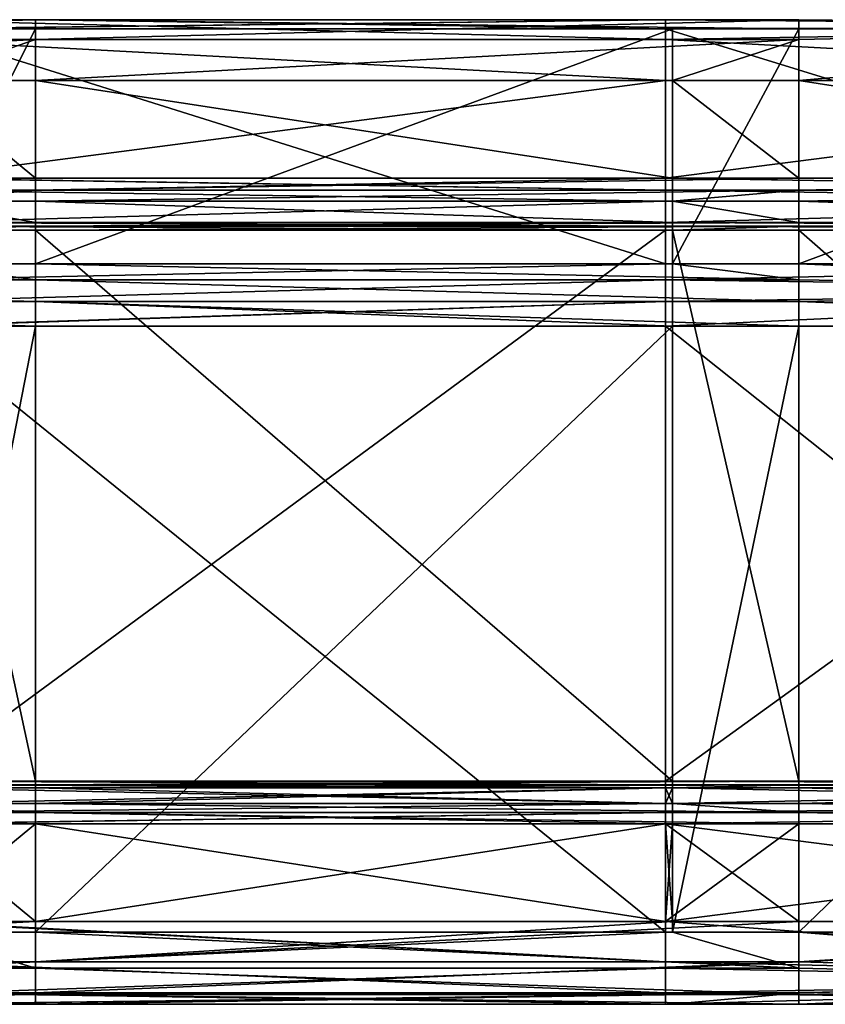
# Model space of a CAD drawing. Extents: x -1633 to 62, y -535 to 375.
# Tile 145 of 256: x -137 to -59, y -524 to -428. Entities that reach past the tile are written whole.
import ezdxf

# ---------------------------------------------------------------- set-up
doc = ezdxf.new("R2010")
doc.units = 0
doc.header["$LTSCALE"] = 33.374815
for name, color, linetype in [('376', 7, 'CONTINUOUS'), ('377', 7, 'CONTINUOUS'), ('378', 7, 'CONTINUOUS'), ('379', 7, 'CONTINUOUS'), ('380', 7, 'CONTINUOUS'), ('381', 7, 'CONTINUOUS'), ('382', 7, 'CONTINUOUS'), ('383', 7, 'CONTINUOUS'), ('384', 7, 'CONTINUOUS'), ('385', 7, 'CONTINUOUS'), ('386', 7, 'CONTINUOUS'), ('387', 7, 'CONTINUOUS'), ('388', 7, 'CONTINUOUS'), ('389', 7, 'CONTINUOUS'), ('390', 7, 'CONTINUOUS'), ('393', 7, 'CONTINUOUS'), ('394', 7, 'CONTINUOUS'), ('395', 7, 'CONTINUOUS'), ('396', 7, 'CONTINUOUS'), ('397', 7, 'CONTINUOUS'), ('398', 7, 'CONTINUOUS'), ('399', 7, 'CONTINUOUS'), ('400', 7, 'CONTINUOUS'), ('401', 7, 'CONTINUOUS'), ('402', 7, 'CONTINUOUS'), ('403', 7, 'CONTINUOUS'), ('404', 7, 'CONTINUOUS'), ('405', 7, 'CONTINUOUS'), ('406', 7, 'CONTINUOUS'), ('407', 7, 'CONTINUOUS')]:
    doc.layers.add(name, color=color, linetype=linetype)

msp = doc.modelspace()

# ---------------------------------------------------------------- linework, layer by layer
at = {"layer": '376', "color": 7, "linetype": 'CONTINUOUS'}
for points in [[(-146.889, -434.157, -218.527), (-74.097, -434.157, -218.527), (-146.889, -443.668, -219.957), (-146.889, -434.157, -218.527)], [(-146.889, -443.668, -219.957), (-74.097, -434.157, -218.527), (-74.097, -443.668, -219.957), (-146.889, -443.668, -219.957)], [(0, -434.157, -218.527), (0, -443.668, -219.957), (-74.097, -443.668, -219.957), (0, -434.157, -218.527)], [(-74.097, -434.157, -218.527), (0, -434.157, -218.527), (-74.097, -443.668, -219.957), (-74.097, -434.157, -218.527)], [(-74.097, -515.959, -230.825), (-146.889, -515.959, -230.825), (-135.333, -506.448, -229.396), (-74.097, -515.959, -230.825)], [(-135.333, -506.448, -229.396), (-146.889, -515.959, -230.825), (-146.889, -506.448, -229.396), (-135.333, -506.448, -229.396)], [(-73.444, -506.448, -229.396), (-74.097, -515.959, -230.825), (-135.333, -506.448, -229.396), (-73.444, -506.448, -229.396)], [(0, -506.448, -229.396), (0, -515.959, -230.825), (-74.097, -515.959, -230.825), (0, -506.448, -229.396)], [(0, -506.448, -229.396), (-74.097, -515.959, -230.825), (-61.162, -506.448, -229.396), (0, -506.448, -229.396)], [(-61.162, -506.448, -229.396), (-74.097, -515.959, -230.825), (-73.444, -506.448, -229.396), (-61.162, -506.448, -229.396)]]:
    msp.add_3dface(points, dxfattribs=at)
at = {"layer": '377', "color": 7, "linetype": 'CONTINUOUS'}
for points in [[(-146.889, -452.001, -168.5), (-74.097, -452.001, -168.5), (-146.889, -429.136, -208.105), (-146.889, -452.001, -168.5)], [(-146.889, -429.136, -208.105), (-74.097, -452.001, -168.5), (-74.097, -429.136, -208.105), (-146.889, -429.136, -208.105)], [(0, -452.001, -168.5), (0, -429.136, -208.105), (-74.097, -429.136, -208.105), (0, -452.001, -168.5)], [(-74.097, -452.001, -168.5), (0, -452.001, -168.5), (-74.097, -429.136, -208.105), (-74.097, -452.001, -168.5)]]:
    msp.add_3dface(points, dxfattribs=at)
at = {"layer": '378', "color": 7, "linetype": 'CONTINUOUS'}
for points in [[(-146.889, -517, -165), (-74.097, -517, -165), (-146.889, -458.064, -165), (-146.889, -517, -165)], [(-146.889, -458.064, -165), (-74.097, -517, -165), (-74.097, -458.064, -165), (-146.889, -458.064, -165)], [(0, -517, -165), (0, -458.064, -165), (-74.097, -458.064, -165), (0, -517, -165)], [(-74.097, -517, -165), (0, -517, -165), (-74.097, -458.064, -165), (-74.097, -517, -165)]]:
    msp.add_3dface(points, dxfattribs=at)
at = {"layer": '379', "color": 7, "linetype": 'CONTINUOUS'}
for points in [[(-146.889, -524, -223.903), (-74.097, -524, -223.903), (-146.889, -524, -172), (-146.889, -524, -223.903)], [(-146.889, -524, -172), (-74.097, -524, -223.903), (-74.097, -524, -172), (-146.889, -524, -172)], [(0, -524, -223.903), (0, -524, -172), (-74.097, -524, -172), (0, -524, -223.903)], [(-74.097, -524, -223.903), (0, -524, -223.903), (-74.097, -524, -172), (-74.097, -524, -223.903)]]:
    msp.add_3dface(points, dxfattribs=at)
at = {"layer": '380', "color": 7, "linetype": 'CONTINUOUS'}
for points in [[(-135.333, -504.481, -228.211), (-146.889, -504.481, -228.211), (-74.097, -502.945, -226.131), (-135.333, -504.481, -228.211)], [(-74.097, -502.945, -226.131), (-146.889, -504.481, -228.211), (-146.889, -502.945, -226.131), (-74.097, -502.945, -226.131)], [(-73.444, -504.481, -228.211), (-135.333, -504.481, -228.211), (-74.097, -502.945, -226.131), (-73.444, -504.481, -228.211)], [(0, -502.945, -226.131), (-73.444, -504.481, -228.211), (-74.097, -502.945, -226.131), (0, -502.945, -226.131)], [(-73.444, -504.481, -228.211), (0, -502.945, -226.131), (-61.162, -504.481, -228.211), (-73.444, -504.481, -228.211)], [(0, -502.945, -226.131), (0, -504.481, -228.211), (-61.162, -504.481, -228.211), (0, -502.945, -226.131)]]:
    msp.add_3dface(points, dxfattribs=at)
at = {"layer": '381', "color": 7, "linetype": 'CONTINUOUS'}
for points in [[(-146.889, -445.897, -219.403), (-74.097, -445.897, -219.403), (-146.889, -447.977, -217.867), (-146.889, -445.897, -219.403)], [(-146.889, -447.977, -217.867), (-74.097, -445.897, -219.403), (-74.097, -447.977, -217.867), (-146.889, -447.977, -217.867)], [(0, -445.897, -219.403), (0, -447.977, -217.867), (-74.097, -447.977, -217.867), (0, -445.897, -219.403)], [(-74.097, -445.897, -219.403), (0, -445.897, -219.403), (-74.097, -447.977, -217.867), (-74.097, -445.897, -219.403)]]:
    msp.add_3dface(points, dxfattribs=at)
at = {"layer": '382', "color": 7, "linetype": 'CONTINUOUS'}
for points in [[(-148.269, -515.959, -230.825), (-146.889, -515.959, -230.825), (-74.097, -519.881, -230.283), (-148.269, -515.959, -230.825)], [(-148.269, -515.959, -230.825), (-74.097, -519.881, -230.283), (-148.269, -519.881, -230.283), (-148.269, -515.959, -230.825)], [(-146.889, -515.959, -230.825), (-74.097, -515.959, -230.825), (-74.097, -519.881, -230.283), (-146.889, -515.959, -230.825)], [(0, -515.959, -230.825), (0, -521.567, -229.208), (-74.097, -515.959, -230.825), (0, -515.959, -230.825)], [(-74.097, -515.959, -230.825), (0, -521.567, -229.208), (-74.097, -519.881, -230.283), (-74.097, -515.959, -230.825)], [(-74.097, -519.881, -230.283), (-74.097, -522.881, -227.7), (-148.269, -519.881, -230.283), (-74.097, -519.881, -230.283)], [(-148.269, -519.881, -230.283), (-74.097, -522.881, -227.7), (-148.269, -522.881, -227.7), (-148.269, -519.881, -230.283)], [(-74.097, -519.881, -230.283), (0, -521.567, -229.208), (-74.097, -522.881, -227.7), (-74.097, -519.881, -230.283)], [(0, -521.567, -229.208), (0, -524, -223.903), (-74.097, -522.881, -227.7), (0, -521.567, -229.208)], [(-74.097, -524, -223.903), (-146.889, -524, -223.903), (-148.269, -522.881, -227.7), (-74.097, -524, -223.903)], [(-74.097, -522.881, -227.7), (-74.097, -524, -223.903), (-148.269, -522.881, -227.7), (-74.097, -522.881, -227.7)], [(0, -524, -223.903), (-74.097, -524, -223.903), (-74.097, -522.881, -227.7), (0, -524, -223.903)]]:
    msp.add_3dface(points, dxfattribs=at)
at = {"layer": '383', "color": 7, "linetype": 'CONTINUOUS'}
for points in [[(-74.097, -517, -165), (-146.889, -517, -165), (-148.269, -520.5, -165.938), (-74.097, -517, -165)], [(-74.097, -520.5, -165.938), (-74.097, -517, -165), (-148.269, -520.5, -165.938), (-74.097, -520.5, -165.938)], [(0, -521.95, -167.05), (0, -517, -165), (-74.097, -520.5, -165.938), (0, -521.95, -167.05)], [(0, -517, -165), (-74.097, -517, -165), (-74.097, -520.5, -165.938), (0, -517, -165)], [(-74.097, -523.062, -168.5), (-74.097, -520.5, -165.938), (-148.269, -523.062, -168.5), (-74.097, -523.062, -168.5)], [(-148.269, -523.062, -168.5), (-74.097, -520.5, -165.938), (-148.269, -520.5, -165.938), (-148.269, -523.062, -168.5)], [(-74.097, -523.062, -168.5), (0, -521.95, -167.05), (-74.097, -520.5, -165.938), (-74.097, -523.062, -168.5)], [(0, -524, -172), (0, -521.95, -167.05), (-74.097, -524, -172), (0, -524, -172)], [(-74.097, -524, -172), (0, -521.95, -167.05), (-74.097, -523.062, -168.5), (-74.097, -524, -172)], [(-148.269, -524, -172), (-146.889, -524, -172), (-74.097, -523.062, -168.5), (-148.269, -524, -172)], [(-148.269, -524, -172), (-74.097, -523.062, -168.5), (-148.269, -523.062, -168.5), (-148.269, -524, -172)], [(-146.889, -524, -172), (-74.097, -524, -172), (-74.097, -523.062, -168.5), (-146.889, -524, -172)]]:
    msp.add_3dface(points, dxfattribs=at)
at = {"layer": '384', "color": 7, "linetype": 'CONTINUOUS'}
for points in [[(-148.269, -429.136, -208.105), (-146.889, -429.136, -208.105), (-74.097, -428.252, -212.476), (-148.269, -429.136, -208.105)], [(-148.269, -429.136, -208.105), (-74.097, -428.252, -212.476), (-148.269, -428.252, -212.476), (-148.269, -429.136, -208.105)], [(-74.097, -428.252, -212.476), (-74.097, -430.188, -216.494), (-148.269, -428.252, -212.476), (-74.097, -428.252, -212.476)], [(-148.269, -428.252, -212.476), (-74.097, -430.188, -216.494), (-148.269, -430.188, -216.494), (-148.269, -428.252, -212.476)], [(-146.889, -429.136, -208.105), (-74.097, -429.136, -208.105), (-74.097, -428.252, -212.476), (-146.889, -429.136, -208.105)], [(-74.097, -429.136, -208.105), (0, -428.892, -214.643), (-74.097, -428.252, -212.476), (-74.097, -429.136, -208.105)], [(-74.097, -428.252, -212.476), (0, -428.892, -214.643), (-74.097, -430.188, -216.494), (-74.097, -428.252, -212.476)], [(0, -429.136, -208.105), (0, -428.892, -214.643), (-74.097, -429.136, -208.105), (0, -429.136, -208.105)], [(0, -428.892, -214.643), (0, -434.157, -218.527), (-74.097, -430.188, -216.494), (0, -428.892, -214.643)], [(-74.097, -434.157, -218.527), (-146.889, -434.157, -218.527), (-148.269, -430.188, -216.494), (-74.097, -434.157, -218.527)], [(-74.097, -430.188, -216.494), (-74.097, -434.157, -218.527), (-148.269, -430.188, -216.494), (-74.097, -430.188, -216.494)], [(0, -434.157, -218.527), (-74.097, -434.157, -218.527), (-74.097, -430.188, -216.494), (0, -434.157, -218.527)]]:
    msp.add_3dface(points, dxfattribs=at)
at = {"layer": '385', "color": 7, "linetype": 'CONTINUOUS'}
for points in [[(-74.097, -452.001, -168.5), (-146.889, -452.001, -168.5), (-148.269, -453.564, -166.638), (-74.097, -452.001, -168.5)], [(-74.097, -453.564, -166.638), (-74.097, -452.001, -168.5), (-148.269, -453.564, -166.638), (-74.097, -453.564, -166.638)], [(0, -454.564, -165.938), (0, -452.001, -168.5), (-74.097, -453.564, -166.638), (0, -454.564, -165.938)], [(0, -452.001, -168.5), (-74.097, -452.001, -168.5), (-74.097, -453.564, -166.638), (0, -452.001, -168.5)], [(-74.097, -455.67, -165.422), (-74.097, -453.564, -166.638), (-148.269, -455.67, -165.422), (-74.097, -455.67, -165.422)], [(-148.269, -455.67, -165.422), (-74.097, -453.564, -166.638), (-148.269, -453.564, -166.638), (-148.269, -455.67, -165.422)], [(-74.097, -455.67, -165.422), (0, -454.564, -165.938), (-74.097, -453.564, -166.638), (-74.097, -455.67, -165.422)], [(0, -458.064, -165), (0, -454.564, -165.938), (-74.097, -458.064, -165), (0, -458.064, -165)], [(-74.097, -458.064, -165), (0, -454.564, -165.938), (-74.097, -455.67, -165.422), (-74.097, -458.064, -165)], [(-148.269, -458.064, -165), (-146.889, -458.064, -165), (-74.097, -455.67, -165.422), (-148.269, -458.064, -165)], [(-148.269, -458.064, -165), (-74.097, -455.67, -165.422), (-148.269, -455.67, -165.422), (-148.269, -458.064, -165)], [(-146.889, -458.064, -165), (-74.097, -458.064, -165), (-74.097, -455.67, -165.422), (-146.889, -458.064, -165)]]:
    msp.add_3dface(points, dxfattribs=at)
at = {"layer": '386', "color": 7, "linetype": 'CONTINUOUS'}
for points in [[(-209.504, -504.481, -228.211), (-146.889, -504.481, -228.211), (-135.333, -505.347, -228.999), (-209.504, -504.481, -228.211)], [(-209.504, -505.347, -228.999), (-209.504, -504.481, -228.211), (-135.333, -505.347, -228.999), (-209.504, -505.347, -228.999)], [(-146.889, -504.481, -228.211), (-135.333, -504.481, -228.211), (-135.333, -505.347, -228.999), (-146.889, -504.481, -228.211)], [(-135.333, -504.481, -228.211), (-73.444, -504.481, -228.211), (-61.162, -505.347, -228.999), (-135.333, -504.481, -228.211)], [(-135.333, -504.481, -228.211), (-61.162, -505.347, -228.999), (-135.333, -505.347, -228.999), (-135.333, -504.481, -228.211)], [(-73.444, -504.481, -228.211), (-61.162, -504.481, -228.211), (-61.162, -505.347, -228.999), (-73.444, -504.481, -228.211)], [(0, -504.481, -228.211), (0, -505.347, -228.999), (-61.162, -504.481, -228.211), (0, -504.481, -228.211)], [(-61.162, -504.481, -228.211), (0, -505.347, -228.999), (-61.162, -505.347, -228.999), (-61.162, -504.481, -228.211)], [(-135.333, -506.448, -229.396), (-146.889, -506.448, -229.396), (-209.504, -505.347, -228.999), (-135.333, -506.448, -229.396)], [(-135.333, -506.448, -229.396), (-209.504, -505.347, -228.999), (-135.333, -505.347, -228.999), (-135.333, -506.448, -229.396)], [(-61.162, -506.448, -229.396), (-73.444, -506.448, -229.396), (-135.333, -505.347, -228.999), (-61.162, -506.448, -229.396)], [(-61.162, -505.347, -228.999), (-61.162, -506.448, -229.396), (-135.333, -505.347, -228.999), (-61.162, -505.347, -228.999)], [(-73.444, -506.448, -229.396), (-135.333, -506.448, -229.396), (-135.333, -505.347, -228.999), (-73.444, -506.448, -229.396)], [(0, -505.347, -228.999), (0, -506.448, -229.396), (-61.162, -505.347, -228.999), (0, -505.347, -228.999)], [(0, -506.448, -229.396), (-61.162, -506.448, -229.396), (-61.162, -505.347, -228.999), (0, -506.448, -229.396)]]:
    msp.add_3dface(points, dxfattribs=at)
at = {"layer": '387', "color": 7, "linetype": 'CONTINUOUS'}
for points in [[(-148.269, -443.668, -219.957), (-146.889, -443.668, -219.957), (-74.097, -444.838, -219.902), (-148.269, -443.668, -219.957)], [(-148.269, -443.668, -219.957), (-74.097, -444.838, -219.902), (-148.269, -444.838, -219.902), (-148.269, -443.668, -219.957)], [(-146.889, -443.668, -219.957), (-74.097, -443.668, -219.957), (-74.097, -444.838, -219.902), (-146.889, -443.668, -219.957)], [(0, -443.668, -219.957), (0, -444.838, -219.902), (-74.097, -443.668, -219.957), (0, -443.668, -219.957)], [(-74.097, -443.668, -219.957), (0, -444.838, -219.902), (-74.097, -444.838, -219.902), (-74.097, -443.668, -219.957)], [(-74.097, -445.897, -219.403), (-146.889, -445.897, -219.403), (-148.269, -444.838, -219.902), (-74.097, -445.897, -219.403)], [(-74.097, -444.838, -219.902), (-74.097, -445.897, -219.403), (-148.269, -444.838, -219.902), (-74.097, -444.838, -219.902)], [(0, -444.838, -219.902), (0, -445.897, -219.403), (-74.097, -444.838, -219.902), (0, -444.838, -219.902)], [(0, -445.897, -219.403), (-74.097, -445.897, -219.403), (-74.097, -444.838, -219.902), (0, -445.897, -219.403)]]:
    msp.add_3dface(points, dxfattribs=at)
at = {"layer": '388', "color": 7, "linetype": 'CONTINUOUS'}
for points in [[(-146.889, -448.719, -217.683), (-74.097, -448.719, -217.683), (-146.889, -502.289, -225.737), (-146.889, -448.719, -217.683)], [(-146.889, -502.289, -225.737), (-74.097, -448.719, -217.683), (-74.097, -502.289, -225.737), (-146.889, -502.289, -225.737)], [(0, -448.719, -217.683), (0, -502.289, -225.737), (-74.097, -502.289, -225.737), (0, -448.719, -217.683)], [(-74.097, -448.719, -217.683), (0, -448.719, -217.683), (-74.097, -502.289, -225.737), (-74.097, -448.719, -217.683)]]:
    msp.add_3dface(points, dxfattribs=at)
at = {"layer": '389', "color": 7, "linetype": 'CONTINUOUS'}
for points in [[(-148.269, -502.289, -225.737), (-146.889, -502.289, -225.737), (-74.097, -502.656, -225.869), (-148.269, -502.289, -225.737)], [(-148.269, -502.289, -225.737), (-74.097, -502.656, -225.869), (-148.269, -502.656, -225.869), (-148.269, -502.289, -225.737)], [(-74.097, -502.945, -226.131), (-146.889, -502.945, -226.131), (-148.269, -502.656, -225.869), (-74.097, -502.945, -226.131)], [(-74.097, -502.656, -225.869), (-74.097, -502.945, -226.131), (-148.269, -502.656, -225.869), (-74.097, -502.656, -225.869)], [(-146.889, -502.289, -225.737), (-74.097, -502.289, -225.737), (-74.097, -502.656, -225.869), (-146.889, -502.289, -225.737)], [(0, -502.289, -225.737), (0, -502.656, -225.869), (-74.097, -502.289, -225.737), (0, -502.289, -225.737)], [(-74.097, -502.289, -225.737), (0, -502.656, -225.869), (-74.097, -502.656, -225.869), (-74.097, -502.289, -225.737)], [(0, -502.656, -225.869), (0, -502.945, -226.131), (-74.097, -502.656, -225.869), (0, -502.656, -225.869)], [(0, -502.945, -226.131), (-74.097, -502.945, -226.131), (-74.097, -502.656, -225.869), (0, -502.945, -226.131)]]:
    msp.add_3dface(points, dxfattribs=at)
at = {"layer": '390', "color": 7, "linetype": 'CONTINUOUS'}
for points in [[(-148.269, -447.977, -217.867), (-146.889, -447.977, -217.867), (-74.097, -448.33, -217.701), (-148.269, -447.977, -217.867)], [(-148.269, -447.977, -217.867), (-74.097, -448.33, -217.701), (-148.269, -448.33, -217.701), (-148.269, -447.977, -217.867)], [(-146.889, -447.977, -217.867), (-74.097, -447.977, -217.867), (-74.097, -448.33, -217.701), (-146.889, -447.977, -217.867)], [(0, -447.977, -217.867), (0, -448.33, -217.701), (-74.097, -447.977, -217.867), (0, -447.977, -217.867)], [(-74.097, -447.977, -217.867), (0, -448.33, -217.701), (-74.097, -448.33, -217.701), (-74.097, -447.977, -217.867)], [(-74.097, -448.719, -217.683), (-146.889, -448.719, -217.683), (-148.269, -448.33, -217.701), (-74.097, -448.719, -217.683)], [(-74.097, -448.33, -217.701), (-74.097, -448.719, -217.683), (-148.269, -448.33, -217.701), (-74.097, -448.33, -217.701)], [(0, -448.33, -217.701), (0, -448.719, -217.683), (-74.097, -448.33, -217.701), (0, -448.33, -217.701)], [(0, -448.719, -217.683), (-74.097, -448.719, -217.683), (-74.097, -448.33, -217.701), (0, -448.719, -217.683)]]:
    msp.add_3dface(points, dxfattribs=at)
at = {"layer": '393', "color": 7, "linetype": 'CONTINUOUS'}
for points in [[(-135.333, -434.157, 218.527), (-146.889, -434.157, 218.527), (-135.333, -443.668, 219.957), (-135.333, -434.157, 218.527)], [(-135.333, -443.668, 219.957), (-146.889, -434.157, 218.527), (-146.889, -443.668, 219.957), (-135.333, -443.668, 219.957)], [(-73.444, -434.157, 218.527), (-135.333, -434.157, 218.527), (-73.444, -443.668, 219.957), (-73.444, -434.157, 218.527)], [(-73.444, -443.668, 219.957), (-135.333, -434.157, 218.527), (-135.333, -443.668, 219.957), (-73.444, -443.668, 219.957)], [(-61.162, -434.157, 218.527), (-73.444, -434.157, 218.527), (-61.162, -443.668, 219.957), (-61.162, -434.157, 218.527)], [(-61.162, -443.668, 219.957), (-73.444, -434.157, 218.527), (-73.444, -443.668, 219.957), (-61.162, -443.668, 219.957)], [(0, -443.668, 219.957), (0, -434.157, 218.527), (-61.162, -434.157, 218.527), (0, -443.668, 219.957)], [(0, -443.668, 219.957), (-61.162, -434.157, 218.527), (-61.162, -443.668, 219.957), (0, -443.668, 219.957)], [(-146.889, -515.959, 230.825), (-135.333, -515.959, 230.825), (-146.889, -506.448, 229.396), (-146.889, -515.959, 230.825)], [(-146.889, -506.448, 229.396), (-135.333, -515.959, 230.825), (-74.097, -506.448, 229.396), (-146.889, -506.448, 229.396)], [(-135.333, -515.959, 230.825), (-73.444, -515.959, 230.825), (-74.097, -506.448, 229.396), (-135.333, -515.959, 230.825)], [(0, -515.959, 230.825), (0, -506.448, 229.396), (-74.097, -506.448, 229.396), (0, -515.959, 230.825)], [(-61.162, -515.959, 230.825), (0, -515.959, 230.825), (-74.097, -506.448, 229.396), (-61.162, -515.959, 230.825)], [(-73.444, -515.959, 230.825), (-61.162, -515.959, 230.825), (-74.097, -506.448, 229.396), (-73.444, -515.959, 230.825)]]:
    msp.add_3dface(points, dxfattribs=at)
at = {"layer": '394', "color": 7, "linetype": 'CONTINUOUS'}
for points in [[(-135.333, -452.001, 168.5), (-146.889, -452.001, 168.5), (-135.333, -429.136, 208.105), (-135.333, -452.001, 168.5)], [(-135.333, -429.136, 208.105), (-146.889, -452.001, 168.5), (-146.889, -429.136, 208.105), (-135.333, -429.136, 208.105)], [(-73.444, -452.001, 168.5), (-135.333, -452.001, 168.5), (-73.444, -429.136, 208.105), (-73.444, -452.001, 168.5)], [(-73.444, -429.136, 208.105), (-135.333, -452.001, 168.5), (-135.333, -429.136, 208.105), (-73.444, -429.136, 208.105)], [(-61.162, -452.001, 168.5), (-73.444, -452.001, 168.5), (-61.162, -429.136, 208.105), (-61.162, -452.001, 168.5)], [(-61.162, -429.136, 208.105), (-73.444, -452.001, 168.5), (-73.444, -429.136, 208.105), (-61.162, -429.136, 208.105)], [(0, -429.136, 208.105), (0, -452.001, 168.5), (-61.162, -452.001, 168.5), (0, -429.136, 208.105)], [(0, -429.136, 208.105), (-61.162, -452.001, 168.5), (-61.162, -429.136, 208.105), (0, -429.136, 208.105)]]:
    msp.add_3dface(points, dxfattribs=at)
at = {"layer": '395', "color": 7, "linetype": 'CONTINUOUS'}
for points in [[(-135.333, -517, 165), (-146.889, -517, 165), (-135.333, -458.064, 165), (-135.333, -517, 165)], [(-135.333, -458.064, 165), (-146.889, -517, 165), (-146.889, -458.064, 165), (-135.333, -458.064, 165)], [(-73.444, -517, 165), (-135.333, -517, 165), (-73.444, -458.064, 165), (-73.444, -517, 165)], [(-73.444, -458.064, 165), (-135.333, -517, 165), (-135.333, -458.064, 165), (-73.444, -458.064, 165)], [(-61.162, -517, 165), (-73.444, -517, 165), (-61.162, -458.064, 165), (-61.162, -517, 165)], [(-61.162, -458.064, 165), (-73.444, -517, 165), (-73.444, -458.064, 165), (-61.162, -458.064, 165)], [(0, -458.064, 165), (0, -517, 165), (-61.162, -517, 165), (0, -458.064, 165)], [(0, -458.064, 165), (-61.162, -517, 165), (-61.162, -458.064, 165), (0, -458.064, 165)]]:
    msp.add_3dface(points, dxfattribs=at)
at = {"layer": '396', "color": 7, "linetype": 'CONTINUOUS'}
for points in [[(-135.333, -524, 223.903), (-146.889, -524, 223.903), (-135.333, -524, 172), (-135.333, -524, 223.903)], [(-135.333, -524, 172), (-146.889, -524, 223.903), (-146.889, -524, 172), (-135.333, -524, 172)], [(-73.444, -524, 223.903), (-135.333, -524, 223.903), (-73.444, -524, 172), (-73.444, -524, 223.903)], [(-73.444, -524, 172), (-135.333, -524, 223.903), (-135.333, -524, 172), (-73.444, -524, 172)], [(-61.162, -524, 223.903), (-73.444, -524, 223.903), (-61.162, -524, 172), (-61.162, -524, 223.903)], [(-61.162, -524, 172), (-73.444, -524, 223.903), (-73.444, -524, 172), (-61.162, -524, 172)], [(0, -524, 172), (0, -524, 223.903), (-61.162, -524, 223.903), (0, -524, 172)], [(0, -524, 172), (-61.162, -524, 223.903), (-61.162, -524, 172), (0, -524, 172)]]:
    msp.add_3dface(points, dxfattribs=at)
at = {"layer": '397', "color": 7, "linetype": 'CONTINUOUS'}
for points in [[(-146.889, -504.481, 228.211), (-74.097, -504.481, 228.211), (-146.889, -502.945, 226.131), (-146.889, -504.481, 228.211)], [(-146.889, -502.945, 226.131), (-74.097, -504.481, 228.211), (-135.333, -502.945, 226.131), (-146.889, -502.945, 226.131)], [(-135.333, -502.945, 226.131), (-74.097, -504.481, 228.211), (-73.444, -502.945, 226.131), (-135.333, -502.945, 226.131)], [(-74.097, -504.481, 228.211), (0, -504.481, 228.211), (-73.444, -502.945, 226.131), (-74.097, -504.481, 228.211)], [(-73.444, -502.945, 226.131), (0, -504.481, 228.211), (-61.162, -502.945, 226.131), (-73.444, -502.945, 226.131)], [(0, -504.481, 228.211), (0, -502.945, 226.131), (-61.162, -502.945, 226.131), (0, -504.481, 228.211)]]:
    msp.add_3dface(points, dxfattribs=at)
at = {"layer": '398', "color": 7, "linetype": 'CONTINUOUS'}
for points in [[(-135.333, -445.897, 219.403), (-146.889, -445.897, 219.403), (-135.333, -447.977, 217.867), (-135.333, -445.897, 219.403)], [(-135.333, -447.977, 217.867), (-146.889, -445.897, 219.403), (-146.889, -447.977, 217.867), (-135.333, -447.977, 217.867)], [(-73.444, -445.897, 219.403), (-135.333, -445.897, 219.403), (-73.444, -447.977, 217.867), (-73.444, -445.897, 219.403)], [(-73.444, -447.977, 217.867), (-135.333, -445.897, 219.403), (-135.333, -447.977, 217.867), (-73.444, -447.977, 217.867)], [(-61.162, -445.897, 219.403), (-73.444, -445.897, 219.403), (-61.162, -447.977, 217.867), (-61.162, -445.897, 219.403)], [(-61.162, -447.977, 217.867), (-73.444, -445.897, 219.403), (-73.444, -447.977, 217.867), (-61.162, -447.977, 217.867)], [(0, -447.977, 217.867), (0, -445.897, 219.403), (-61.162, -445.897, 219.403), (0, -447.977, 217.867)], [(0, -447.977, 217.867), (-61.162, -445.897, 219.403), (-61.162, -447.977, 217.867), (0, -447.977, 217.867)]]:
    msp.add_3dface(points, dxfattribs=at)
at = {"layer": '399', "color": 7, "linetype": 'CONTINUOUS'}
for points in [[(-135.333, -515.959, 230.825), (-146.889, -515.959, 230.825), (-209.504, -519.881, 230.283), (-135.333, -515.959, 230.825)], [(-135.333, -515.959, 230.825), (-209.504, -519.881, 230.283), (-135.333, -519.881, 230.283), (-135.333, -515.959, 230.825)], [(-61.162, -515.959, 230.825), (-73.444, -515.959, 230.825), (-135.333, -519.881, 230.283), (-61.162, -515.959, 230.825)], [(-61.162, -519.881, 230.283), (-61.162, -515.959, 230.825), (-135.333, -519.881, 230.283), (-61.162, -519.881, 230.283)], [(-73.444, -515.959, 230.825), (-135.333, -515.959, 230.825), (-135.333, -519.881, 230.283), (-73.444, -515.959, 230.825)], [(0, -521.567, 229.208), (0, -515.959, 230.825), (-61.162, -519.881, 230.283), (0, -521.567, 229.208)], [(0, -515.959, 230.825), (-61.162, -515.959, 230.825), (-61.162, -519.881, 230.283), (0, -515.959, 230.825)], [(-209.504, -519.881, 230.283), (-209.504, -522.881, 227.7), (-135.333, -519.881, 230.283), (-209.504, -519.881, 230.283)], [(-135.333, -519.881, 230.283), (-209.504, -522.881, 227.7), (-135.333, -522.881, 227.7), (-135.333, -519.881, 230.283)], [(-61.162, -522.881, 227.7), (-61.162, -519.881, 230.283), (-135.333, -522.881, 227.7), (-61.162, -522.881, 227.7)], [(-61.162, -519.881, 230.283), (-135.333, -519.881, 230.283), (-135.333, -522.881, 227.7), (-61.162, -519.881, 230.283)], [(-61.162, -522.881, 227.7), (0, -521.567, 229.208), (-61.162, -519.881, 230.283), (-61.162, -522.881, 227.7)], [(0, -524, 223.903), (0, -521.567, 229.208), (-61.162, -524, 223.903), (0, -524, 223.903)], [(-61.162, -524, 223.903), (0, -521.567, 229.208), (-61.162, -522.881, 227.7), (-61.162, -524, 223.903)], [(-209.504, -524, 223.903), (-146.889, -524, 223.903), (-135.333, -522.881, 227.7), (-209.504, -524, 223.903)], [(-209.504, -522.881, 227.7), (-209.504, -524, 223.903), (-135.333, -522.881, 227.7), (-209.504, -522.881, 227.7)], [(-146.889, -524, 223.903), (-135.333, -524, 223.903), (-135.333, -522.881, 227.7), (-146.889, -524, 223.903)], [(-135.333, -524, 223.903), (-73.444, -524, 223.903), (-61.162, -522.881, 227.7), (-135.333, -524, 223.903)], [(-135.333, -524, 223.903), (-61.162, -522.881, 227.7), (-135.333, -522.881, 227.7), (-135.333, -524, 223.903)], [(-73.444, -524, 223.903), (-61.162, -524, 223.903), (-61.162, -522.881, 227.7), (-73.444, -524, 223.903)]]:
    msp.add_3dface(points, dxfattribs=at)
at = {"layer": '400', "color": 7, "linetype": 'CONTINUOUS'}
for points in [[(-209.504, -517, 165), (-146.889, -517, 165), (-135.333, -520.5, 165.938), (-209.504, -517, 165)], [(-209.504, -520.5, 165.938), (-209.504, -517, 165), (-135.333, -520.5, 165.938), (-209.504, -520.5, 165.938)], [(-146.889, -517, 165), (-135.333, -517, 165), (-135.333, -520.5, 165.938), (-146.889, -517, 165)], [(-135.333, -517, 165), (-73.444, -517, 165), (-61.162, -520.5, 165.938), (-135.333, -517, 165)], [(-135.333, -517, 165), (-61.162, -520.5, 165.938), (-135.333, -520.5, 165.938), (-135.333, -517, 165)], [(-73.444, -517, 165), (-61.162, -517, 165), (-61.162, -520.5, 165.938), (-73.444, -517, 165)], [(0, -517, 165), (0, -521.95, 167.05), (-61.162, -517, 165), (0, -517, 165)], [(-61.162, -517, 165), (0, -521.95, 167.05), (-61.162, -520.5, 165.938), (-61.162, -517, 165)], [(-209.504, -523.062, 168.5), (-209.504, -520.5, 165.938), (-135.333, -523.062, 168.5), (-209.504, -523.062, 168.5)], [(-135.333, -523.062, 168.5), (-209.504, -520.5, 165.938), (-135.333, -520.5, 165.938), (-135.333, -523.062, 168.5)], [(-61.162, -520.5, 165.938), (-61.162, -523.062, 168.5), (-135.333, -520.5, 165.938), (-61.162, -520.5, 165.938)], [(-61.162, -523.062, 168.5), (-135.333, -523.062, 168.5), (-135.333, -520.5, 165.938), (-61.162, -523.062, 168.5)], [(-61.162, -520.5, 165.938), (0, -521.95, 167.05), (-61.162, -523.062, 168.5), (-61.162, -520.5, 165.938)], [(0, -521.95, 167.05), (0, -524, 172), (-61.162, -523.062, 168.5), (0, -521.95, 167.05)], [(-135.333, -524, 172), (-146.889, -524, 172), (-209.504, -523.062, 168.5), (-135.333, -524, 172)], [(-135.333, -524, 172), (-209.504, -523.062, 168.5), (-135.333, -523.062, 168.5), (-135.333, -524, 172)], [(-61.162, -524, 172), (-73.444, -524, 172), (-135.333, -523.062, 168.5), (-61.162, -524, 172)], [(-61.162, -523.062, 168.5), (-61.162, -524, 172), (-135.333, -523.062, 168.5), (-61.162, -523.062, 168.5)], [(-73.444, -524, 172), (-135.333, -524, 172), (-135.333, -523.062, 168.5), (-73.444, -524, 172)], [(0, -524, 172), (-61.162, -524, 172), (-61.162, -523.062, 168.5), (0, -524, 172)]]:
    msp.add_3dface(points, dxfattribs=at)
at = {"layer": '401', "color": 7, "linetype": 'CONTINUOUS'}
for points in [[(-135.333, -429.136, 208.105), (-146.889, -429.136, 208.105), (-209.504, -428.252, 212.476), (-135.333, -429.136, 208.105)], [(-135.333, -429.136, 208.105), (-209.504, -428.252, 212.476), (-135.333, -428.252, 212.476), (-135.333, -429.136, 208.105)], [(-209.504, -428.252, 212.476), (-209.504, -430.188, 216.494), (-135.333, -428.252, 212.476), (-209.504, -428.252, 212.476)], [(-135.333, -428.252, 212.476), (-209.504, -430.188, 216.494), (-135.333, -430.188, 216.494), (-135.333, -428.252, 212.476)], [(-61.162, -429.136, 208.105), (-73.444, -429.136, 208.105), (-135.333, -428.252, 212.476), (-61.162, -429.136, 208.105)], [(-61.162, -428.252, 212.476), (-61.162, -429.136, 208.105), (-135.333, -428.252, 212.476), (-61.162, -428.252, 212.476)], [(-73.444, -429.136, 208.105), (-135.333, -429.136, 208.105), (-135.333, -428.252, 212.476), (-73.444, -429.136, 208.105)], [(-61.162, -430.188, 216.494), (-61.162, -428.252, 212.476), (-135.333, -430.188, 216.494), (-61.162, -430.188, 216.494)], [(-61.162, -428.252, 212.476), (-135.333, -428.252, 212.476), (-135.333, -430.188, 216.494), (-61.162, -428.252, 212.476)], [(0, -428.892, 214.643), (0, -429.136, 208.105), (-61.162, -428.252, 212.476), (0, -428.892, 214.643)], [(-61.162, -430.188, 216.494), (0, -428.892, 214.643), (-61.162, -428.252, 212.476), (-61.162, -430.188, 216.494)], [(0, -429.136, 208.105), (-61.162, -429.136, 208.105), (-61.162, -428.252, 212.476), (0, -429.136, 208.105)], [(0, -434.157, 218.527), (0, -428.892, 214.643), (-61.162, -434.157, 218.527), (0, -434.157, 218.527)], [(-61.162, -434.157, 218.527), (0, -428.892, 214.643), (-61.162, -430.188, 216.494), (-61.162, -434.157, 218.527)], [(-209.504, -434.157, 218.527), (-146.889, -434.157, 218.527), (-135.333, -430.188, 216.494), (-209.504, -434.157, 218.527)], [(-209.504, -430.188, 216.494), (-209.504, -434.157, 218.527), (-135.333, -430.188, 216.494), (-209.504, -430.188, 216.494)], [(-146.889, -434.157, 218.527), (-135.333, -434.157, 218.527), (-135.333, -430.188, 216.494), (-146.889, -434.157, 218.527)], [(-135.333, -434.157, 218.527), (-73.444, -434.157, 218.527), (-61.162, -430.188, 216.494), (-135.333, -434.157, 218.527)], [(-135.333, -434.157, 218.527), (-61.162, -430.188, 216.494), (-135.333, -430.188, 216.494), (-135.333, -434.157, 218.527)], [(-73.444, -434.157, 218.527), (-61.162, -434.157, 218.527), (-61.162, -430.188, 216.494), (-73.444, -434.157, 218.527)]]:
    msp.add_3dface(points, dxfattribs=at)
at = {"layer": '402', "color": 7, "linetype": 'CONTINUOUS'}
for points in [[(-209.504, -452.001, 168.5), (-146.889, -452.001, 168.5), (-135.333, -453.564, 166.638), (-209.504, -452.001, 168.5)], [(-209.504, -453.564, 166.638), (-209.504, -452.001, 168.5), (-135.333, -453.564, 166.638), (-209.504, -453.564, 166.638)], [(-146.889, -452.001, 168.5), (-135.333, -452.001, 168.5), (-135.333, -453.564, 166.638), (-146.889, -452.001, 168.5)], [(-135.333, -452.001, 168.5), (-73.444, -452.001, 168.5), (-61.162, -453.564, 166.638), (-135.333, -452.001, 168.5)], [(-135.333, -452.001, 168.5), (-61.162, -453.564, 166.638), (-135.333, -453.564, 166.638), (-135.333, -452.001, 168.5)], [(-73.444, -452.001, 168.5), (-61.162, -452.001, 168.5), (-61.162, -453.564, 166.638), (-73.444, -452.001, 168.5)], [(0, -452.001, 168.5), (0, -454.564, 165.938), (-61.162, -452.001, 168.5), (0, -452.001, 168.5)], [(-61.162, -452.001, 168.5), (0, -454.564, 165.938), (-61.162, -453.564, 166.638), (-61.162, -452.001, 168.5)], [(-209.504, -455.67, 165.422), (-209.504, -453.564, 166.638), (-135.333, -455.67, 165.422), (-209.504, -455.67, 165.422)], [(-135.333, -455.67, 165.422), (-209.504, -453.564, 166.638), (-135.333, -453.564, 166.638), (-135.333, -455.67, 165.422)], [(-61.162, -453.564, 166.638), (-61.162, -455.67, 165.422), (-135.333, -453.564, 166.638), (-61.162, -453.564, 166.638)], [(-61.162, -455.67, 165.422), (-135.333, -455.67, 165.422), (-135.333, -453.564, 166.638), (-61.162, -455.67, 165.422)], [(-61.162, -453.564, 166.638), (0, -454.564, 165.938), (-61.162, -455.67, 165.422), (-61.162, -453.564, 166.638)], [(0, -454.564, 165.938), (0, -458.064, 165), (-61.162, -455.67, 165.422), (0, -454.564, 165.938)], [(-135.333, -458.064, 165), (-146.889, -458.064, 165), (-209.504, -455.67, 165.422), (-135.333, -458.064, 165)], [(-135.333, -458.064, 165), (-209.504, -455.67, 165.422), (-135.333, -455.67, 165.422), (-135.333, -458.064, 165)], [(-61.162, -458.064, 165), (-73.444, -458.064, 165), (-135.333, -455.67, 165.422), (-61.162, -458.064, 165)], [(-61.162, -455.67, 165.422), (-61.162, -458.064, 165), (-135.333, -455.67, 165.422), (-61.162, -455.67, 165.422)], [(-73.444, -458.064, 165), (-135.333, -458.064, 165), (-135.333, -455.67, 165.422), (-73.444, -458.064, 165)], [(0, -458.064, 165), (-61.162, -458.064, 165), (-61.162, -455.67, 165.422), (0, -458.064, 165)]]:
    msp.add_3dface(points, dxfattribs=at)
at = {"layer": '403', "color": 7, "linetype": 'CONTINUOUS'}
for points in [[(-74.097, -504.481, 228.211), (-146.889, -504.481, 228.211), (-148.269, -505.347, 228.999), (-74.097, -504.481, 228.211)], [(-74.097, -505.347, 228.999), (-74.097, -504.481, 228.211), (-148.269, -505.347, 228.999), (-74.097, -505.347, 228.999)], [(0, -505.347, 228.999), (0, -504.481, 228.211), (-74.097, -505.347, 228.999), (0, -505.347, 228.999)], [(0, -504.481, 228.211), (-74.097, -504.481, 228.211), (-74.097, -505.347, 228.999), (0, -504.481, 228.211)], [(-148.269, -506.448, 229.396), (-146.889, -506.448, 229.396), (-74.097, -505.347, 228.999), (-148.269, -506.448, 229.396)], [(-148.269, -506.448, 229.396), (-74.097, -505.347, 228.999), (-148.269, -505.347, 228.999), (-148.269, -506.448, 229.396)], [(-146.889, -506.448, 229.396), (-74.097, -506.448, 229.396), (-74.097, -505.347, 228.999), (-146.889, -506.448, 229.396)], [(0, -506.448, 229.396), (0, -505.347, 228.999), (-74.097, -506.448, 229.396), (0, -506.448, 229.396)], [(-74.097, -506.448, 229.396), (0, -505.347, 228.999), (-74.097, -505.347, 228.999), (-74.097, -506.448, 229.396)]]:
    msp.add_3dface(points, dxfattribs=at)
at = {"layer": '404', "color": 7, "linetype": 'CONTINUOUS'}
for points in [[(-135.333, -443.668, 219.957), (-146.889, -443.668, 219.957), (-209.504, -444.838, 219.902), (-135.333, -443.668, 219.957)], [(-135.333, -443.668, 219.957), (-209.504, -444.838, 219.902), (-135.333, -444.838, 219.902), (-135.333, -443.668, 219.957)], [(-61.162, -443.668, 219.957), (-73.444, -443.668, 219.957), (-135.333, -444.838, 219.902), (-61.162, -443.668, 219.957)], [(-61.162, -444.838, 219.902), (-61.162, -443.668, 219.957), (-135.333, -444.838, 219.902), (-61.162, -444.838, 219.902)], [(-73.444, -443.668, 219.957), (-135.333, -443.668, 219.957), (-135.333, -444.838, 219.902), (-73.444, -443.668, 219.957)], [(0, -444.838, 219.902), (0, -443.668, 219.957), (-61.162, -444.838, 219.902), (0, -444.838, 219.902)], [(0, -443.668, 219.957), (-61.162, -443.668, 219.957), (-61.162, -444.838, 219.902), (0, -443.668, 219.957)], [(-209.504, -445.897, 219.403), (-146.889, -445.897, 219.403), (-135.333, -444.838, 219.902), (-209.504, -445.897, 219.403)], [(-209.504, -444.838, 219.902), (-209.504, -445.897, 219.403), (-135.333, -444.838, 219.902), (-209.504, -444.838, 219.902)], [(-146.889, -445.897, 219.403), (-135.333, -445.897, 219.403), (-135.333, -444.838, 219.902), (-146.889, -445.897, 219.403)], [(-135.333, -445.897, 219.403), (-73.444, -445.897, 219.403), (-61.162, -444.838, 219.902), (-135.333, -445.897, 219.403)], [(-135.333, -445.897, 219.403), (-61.162, -444.838, 219.902), (-135.333, -444.838, 219.902), (-135.333, -445.897, 219.403)], [(-73.444, -445.897, 219.403), (-61.162, -445.897, 219.403), (-61.162, -444.838, 219.902), (-73.444, -445.897, 219.403)], [(0, -445.897, 219.403), (0, -444.838, 219.902), (-61.162, -445.897, 219.403), (0, -445.897, 219.403)], [(-61.162, -445.897, 219.403), (0, -444.838, 219.902), (-61.162, -444.838, 219.902), (-61.162, -445.897, 219.403)]]:
    msp.add_3dface(points, dxfattribs=at)
at = {"layer": '405', "color": 7, "linetype": 'CONTINUOUS'}
for points in [[(-135.333, -448.719, 217.683), (-146.889, -448.719, 217.683), (-135.333, -502.289, 225.737), (-135.333, -448.719, 217.683)], [(-135.333, -502.289, 225.737), (-146.889, -448.719, 217.683), (-146.889, -502.289, 225.737), (-135.333, -502.289, 225.737)], [(-73.444, -448.719, 217.683), (-135.333, -448.719, 217.683), (-73.444, -502.289, 225.737), (-73.444, -448.719, 217.683)], [(-73.444, -502.289, 225.737), (-135.333, -448.719, 217.683), (-135.333, -502.289, 225.737), (-73.444, -502.289, 225.737)], [(-61.162, -448.719, 217.683), (-73.444, -448.719, 217.683), (-61.162, -502.289, 225.737), (-61.162, -448.719, 217.683)], [(-61.162, -502.289, 225.737), (-73.444, -448.719, 217.683), (-73.444, -502.289, 225.737), (-61.162, -502.289, 225.737)], [(0, -502.289, 225.737), (0, -448.719, 217.683), (-61.162, -448.719, 217.683), (0, -502.289, 225.737)], [(0, -502.289, 225.737), (-61.162, -448.719, 217.683), (-61.162, -502.289, 225.737), (0, -502.289, 225.737)]]:
    msp.add_3dface(points, dxfattribs=at)
at = {"layer": '406', "color": 7, "linetype": 'CONTINUOUS'}
for points in [[(-135.333, -502.289, 225.737), (-146.889, -502.289, 225.737), (-209.504, -502.656, 225.869), (-135.333, -502.289, 225.737)], [(-135.333, -502.289, 225.737), (-209.504, -502.656, 225.869), (-135.333, -502.656, 225.869), (-135.333, -502.289, 225.737)], [(-209.504, -502.945, 226.131), (-146.889, -502.945, 226.131), (-135.333, -502.656, 225.869), (-209.504, -502.945, 226.131)], [(-209.504, -502.656, 225.869), (-209.504, -502.945, 226.131), (-135.333, -502.656, 225.869), (-209.504, -502.656, 225.869)], [(-146.889, -502.945, 226.131), (-135.333, -502.945, 226.131), (-135.333, -502.656, 225.869), (-146.889, -502.945, 226.131)], [(-61.162, -502.289, 225.737), (-73.444, -502.289, 225.737), (-135.333, -502.656, 225.869), (-61.162, -502.289, 225.737)], [(-61.162, -502.289, 225.737), (-135.333, -502.656, 225.869), (-61.162, -502.656, 225.869), (-61.162, -502.289, 225.737)], [(-73.444, -502.289, 225.737), (-135.333, -502.289, 225.737), (-135.333, -502.656, 225.869), (-73.444, -502.289, 225.737)], [(-135.333, -502.945, 226.131), (-73.444, -502.945, 226.131), (-61.162, -502.656, 225.869), (-135.333, -502.945, 226.131)], [(-135.333, -502.656, 225.869), (-135.333, -502.945, 226.131), (-61.162, -502.656, 225.869), (-135.333, -502.656, 225.869)], [(-73.444, -502.945, 226.131), (-61.162, -502.945, 226.131), (-61.162, -502.656, 225.869), (-73.444, -502.945, 226.131)], [(0, -502.656, 225.869), (0, -502.289, 225.737), (-61.162, -502.656, 225.869), (0, -502.656, 225.869)], [(0, -502.289, 225.737), (-61.162, -502.289, 225.737), (-61.162, -502.656, 225.869), (0, -502.289, 225.737)], [(0, -502.945, 226.131), (0, -502.656, 225.869), (-61.162, -502.945, 226.131), (0, -502.945, 226.131)], [(-61.162, -502.945, 226.131), (0, -502.656, 225.869), (-61.162, -502.656, 225.869), (-61.162, -502.945, 226.131)]]:
    msp.add_3dface(points, dxfattribs=at)
at = {"layer": '407', "color": 7, "linetype": 'CONTINUOUS'}
for points in [[(-135.333, -447.977, 217.867), (-146.889, -447.977, 217.867), (-209.504, -448.33, 217.701), (-135.333, -447.977, 217.867)], [(-135.333, -447.977, 217.867), (-209.504, -448.33, 217.701), (-135.333, -448.33, 217.701), (-135.333, -447.977, 217.867)], [(-61.162, -447.977, 217.867), (-73.444, -447.977, 217.867), (-135.333, -448.33, 217.701), (-61.162, -447.977, 217.867)], [(-61.162, -447.977, 217.867), (-135.333, -448.33, 217.701), (-61.162, -448.33, 217.701), (-61.162, -447.977, 217.867)], [(-73.444, -447.977, 217.867), (-135.333, -447.977, 217.867), (-135.333, -448.33, 217.701), (-73.444, -447.977, 217.867)], [(0, -448.33, 217.701), (0, -447.977, 217.867), (-61.162, -448.33, 217.701), (0, -448.33, 217.701)], [(0, -447.977, 217.867), (-61.162, -447.977, 217.867), (-61.162, -448.33, 217.701), (0, -447.977, 217.867)], [(-209.504, -448.719, 217.683), (-146.889, -448.719, 217.683), (-135.333, -448.33, 217.701), (-209.504, -448.719, 217.683)], [(-209.504, -448.33, 217.701), (-209.504, -448.719, 217.683), (-135.333, -448.33, 217.701), (-209.504, -448.33, 217.701)], [(-146.889, -448.719, 217.683), (-135.333, -448.719, 217.683), (-135.333, -448.33, 217.701), (-146.889, -448.719, 217.683)], [(-135.333, -448.719, 217.683), (-73.444, -448.719, 217.683), (-61.162, -448.33, 217.701), (-135.333, -448.719, 217.683)], [(-135.333, -448.33, 217.701), (-135.333, -448.719, 217.683), (-61.162, -448.33, 217.701), (-135.333, -448.33, 217.701)], [(-73.444, -448.719, 217.683), (-61.162, -448.719, 217.683), (-61.162, -448.33, 217.701), (-73.444, -448.719, 217.683)], [(0, -448.719, 217.683), (0, -448.33, 217.701), (-61.162, -448.719, 217.683), (0, -448.719, 217.683)], [(-61.162, -448.719, 217.683), (0, -448.33, 217.701), (-61.162, -448.33, 217.701), (-61.162, -448.719, 217.683)]]:
    msp.add_3dface(points, dxfattribs=at)

doc.saveas('drawing.dxf')
